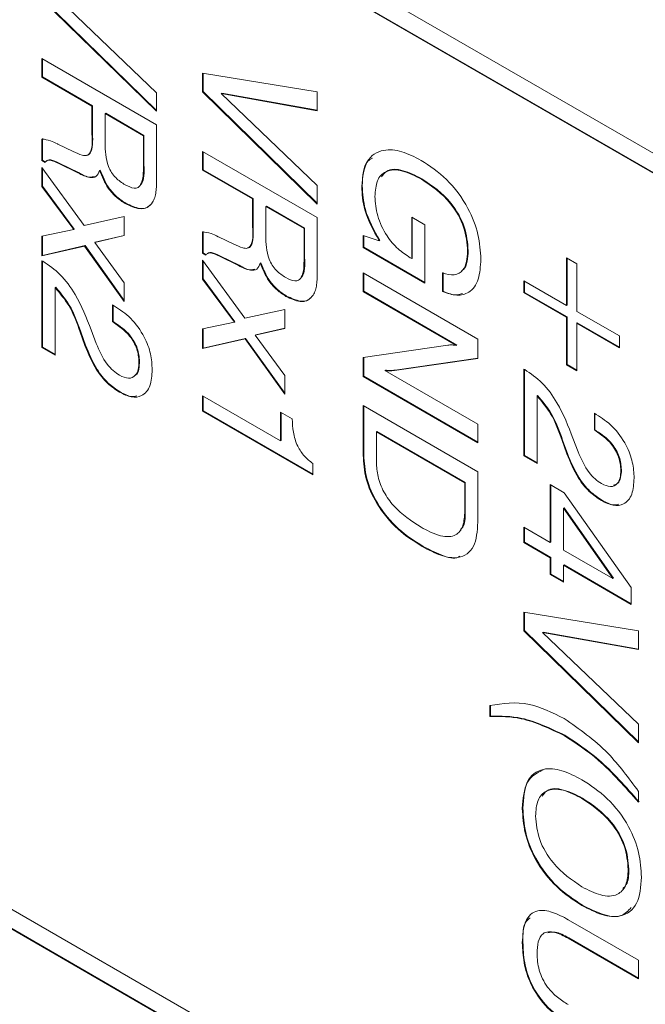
# Model space of a CAD drawing. Header units: millimetres. Extents: x 22 to 278, y 61 to 167.
# Tile 116 of 148: x 250.52 to 254.38, y 91.56 to 97.63. Entities that reach past the tile are written whole.
import ezdxf

# ---------------------------------------------------------------- set-up
doc = ezdxf.new("R2010")
doc.units = ezdxf.units.MM
doc.layers.get('0').update_dxf_attribs({"lineweight": 15})

msp = doc.modelspace()

# ---------------------------------------------------------------- linework, layer by layer
for p, q in [((242.3531, 103.7734), (264.5209, 90.9762)), ((264.5209, 90.8538), (242.3531, 103.651)), ((264.5244, 90.8558), (242.3566, 103.653)), ((251.3687, 97.0614), (250.6616, 97.7522)), ((251.3687, 97.0669), (250.6651, 97.7543)), ((250.7767, 97.742), (251.3687, 97.1754)), ((250.6616, 97.2707), (250.6616, 97.3858)), ((250.6616, 97.3858), (251.3687, 96.9776)), ((250.6651, 97.2727), (250.6651, 97.3838)), ((250.6651, 97.2727), (250.6616, 97.2707)), ((250.9698, 97.0927), (250.6616, 97.2707)), ((250.9733, 97.0948), (250.6651, 97.2727)), ((251.6515, 97.2959), (252.3586, 97.1808)), ((251.6515, 97.1807), (251.6515, 97.2959)), ((251.655, 97.1828), (251.655, 97.2953)), ((251.3687, 97.1754), (251.3687, 97.0614)), ((251.655, 97.1828), (251.6515, 97.1807)), ((252.3586, 96.4899), (251.6515, 97.1807)), ((252.3586, 96.4954), (251.655, 97.1828)), ((251.7702, 97.1726), (251.7667, 97.1705)), ((251.7667, 97.1705), (252.3586, 96.6039)), ((252.3586, 97.065), (251.7667, 97.1705)), ((252.3586, 97.0677), (251.7702, 97.1726)), ((252.3586, 97.1808), (252.3586, 97.065)), ((250.9733, 97.0948), (250.9698, 97.0927)), ((250.9698, 96.921), (250.9698, 97.0927)), ((250.9733, 96.923), (250.9733, 97.0948)), ((251.0549, 97.0488), (251.0514, 97.0468)), ((251.2871, 96.9107), (251.0514, 97.0468)), ((251.0514, 97.0468), (251.0514, 96.8656)), ((251.2906, 96.9128), (251.0549, 97.0488)), ((251.3687, 96.9776), (251.3687, 96.6649)), ((250.9733, 96.923), (250.9698, 96.921)), ((251.2906, 96.9128), (251.2871, 96.9107)), ((251.2871, 96.7295), (251.2871, 96.9107)), ((251.2906, 96.7315), (251.2906, 96.9128)), ((250.6616, 96.7577), (250.6616, 96.8905)), ((250.6651, 96.7598), (250.6651, 96.8926)), ((250.7577, 96.86), (250.7607, 96.8583)), ((250.7607, 96.8583), (250.8545, 96.8138)), ((242.3531, 96.8328), (264.5209, 84.0356)), ((251.6515, 96.6992), (251.6515, 96.8143)), ((251.6515, 96.8143), (252.3586, 96.4061)), ((251.655, 96.7012), (251.655, 96.8123)), ((250.6651, 96.7598), (250.6616, 96.7577)), ((250.6815, 96.7462), (250.6616, 96.7577)), ((250.6842, 96.7487), (250.6651, 96.7598)), ((250.7686, 96.7422), (250.7651, 96.7402)), ((250.8838, 96.6818), (250.7651, 96.7402)), ((250.8873, 96.6838), (250.7686, 96.7422)), ((251.2906, 96.7315), (251.2871, 96.7295)), ((264.5209, 83.9132), (242.3531, 96.7104)), ((264.5244, 83.9152), (242.3566, 96.7124)), ((250.6616, 96.7159), (250.9228, 96.3568)), ((250.6616, 96.5982), (250.6616, 96.7159)), ((250.6651, 96.6003), (250.6651, 96.711)), ((250.8873, 96.6838), (250.8838, 96.6818)), ((251.0204, 96.6991), (251.0168, 96.6971)), ((251.655, 96.7012), (251.6515, 96.6992)), ((251.9597, 96.5213), (251.6515, 96.6992)), ((251.9633, 96.5233), (251.655, 96.7012)), ((250.6651, 96.6003), (250.6616, 96.5982)), ((250.8577, 96.3332), (250.6616, 96.5982)), ((250.8613, 96.3352), (250.6651, 96.6003)), ((252.3586, 96.6039), (252.3586, 96.4899)), ((252.6359, 96.6018), (252.6324, 96.5998)), ((253.0035, 96.6451), (253, 96.6431)), ((251.1793, 96.4943), (251.1757, 96.4923)), ((251.9633, 96.5233), (251.9597, 96.5213)), ((251.9597, 96.3495), (251.9597, 96.5213)), ((251.9633, 96.3516), (251.9633, 96.5233)), ((252.0449, 96.4773), (252.0413, 96.4753)), ((252.2806, 96.3413), (252.0449, 96.4773)), ((252.0413, 96.4753), (252.0413, 96.2941)), ((252.277, 96.3392), (252.0413, 96.4753)), ((250.9228, 96.3568), (251.1692, 96.4123)), ((251.1692, 96.4123), (251.1692, 96.2949)), ((252.3586, 96.4061), (252.3586, 96.0934)), ((252.9406, 96.4092), (253.0222, 96.3621)), ((252.9406, 96.1539), (252.9406, 96.4092)), ((252.9442, 96.1559), (252.9442, 96.4072)), ((253.0222, 96.3621), (253.0222, 96.0021)), ((250.6616, 96.2912), (250.8577, 96.3332)), ((250.8613, 96.3352), (250.8577, 96.3332)), ((251.1692, 96.2949), (250.9868, 96.2536)), ((251.1692, 96.2961), (250.9903, 96.2557)), ((251.6515, 96.1862), (251.6515, 96.3191)), ((251.655, 96.1883), (251.655, 96.3211)), ((251.9633, 96.3516), (251.9597, 96.3495)), ((252.2806, 96.3413), (252.277, 96.3392)), ((252.277, 96.158), (252.277, 96.3392)), ((252.2806, 96.16), (252.2806, 96.3413)), ((252.6415, 96.2219), (252.6415, 96.2949)), ((252.6415, 96.2949), (252.74, 96.2632)), ((250.6616, 96.1715), (250.6616, 96.2912)), ((250.6651, 96.1735), (250.6651, 96.292)), ((250.9903, 96.2557), (250.9868, 96.2536)), ((250.9868, 96.2536), (251.1692, 96.0047)), ((251.7477, 96.2886), (251.7507, 96.2868)), ((251.7507, 96.2868), (251.8444, 96.2424)), ((252.645, 96.224), (252.645, 96.2937)), ((252.7436, 96.2652), (252.74, 96.2632)), ((250.9238, 96.2311), (250.6616, 96.1715)), ((250.6651, 96.1735), (250.6616, 96.1715)), ((250.9273, 96.2332), (250.6651, 96.1735)), ((250.9273, 96.2332), (250.9238, 96.2311)), ((251.1692, 95.8889), (250.9238, 96.2311)), ((251.1692, 95.8959), (250.9273, 96.2332)), ((251.655, 96.1883), (251.6515, 96.1862)), ((251.6715, 96.1747), (251.6515, 96.1862)), ((251.6742, 96.1772), (251.655, 96.1883)), ((252.645, 96.224), (252.6415, 96.2219)), ((253.0222, 96.0021), (252.6415, 96.2219)), ((253.0222, 96.0062), (252.645, 96.224)), ((253.2886, 96.2019), (253.2851, 96.1999)), ((250.6616, 96.1401), (250.6671, 96.1369)), ((250.6616, 95.6062), (250.6616, 96.1401)), ((250.6651, 95.6082), (250.6651, 96.138)), ((251.6515, 96.1444), (251.9127, 95.7854)), ((251.6515, 96.0268), (251.6515, 96.1444)), ((251.655, 96.0288), (251.655, 96.1395)), ((251.7586, 96.1707), (251.7551, 96.1687)), ((251.8738, 96.1103), (251.7551, 96.1687)), ((251.8773, 96.1123), (251.7586, 96.1707)), ((251.8773, 96.1123), (251.8738, 96.1103)), ((252.0103, 96.1276), (252.0068, 96.1256)), ((252.2806, 96.16), (252.277, 96.158)), ((252.9318, 96.159), (252.9406, 96.1539)), ((252.9442, 96.1559), (252.9406, 96.1539)), ((253.8943, 96.1582), (253.9578, 96.1216)), ((253.8943, 95.8651), (253.8943, 96.1582)), ((253.8978, 95.8671), (253.8978, 96.1561)), ((253.9578, 96.1216), (253.9578, 95.8284)), ((252.6415, 96.0649), (253.3486, 95.6567)), ((252.6415, 95.9497), (252.6415, 96.0649)), ((252.645, 95.9518), (252.645, 96.0629)), ((253.131, 95.9498), (253.131, 96.0649)), ((253.1345, 95.9518), (253.1345, 96.067)), ((251.1692, 96.0047), (251.1692, 95.8889)), ((251.655, 96.0288), (251.6515, 96.0268)), ((251.8477, 95.7617), (251.6515, 96.0268)), ((251.8512, 95.7638), (251.655, 96.0288)), ((253.6314, 96.0168), (253.8943, 95.8651)), ((253.6314, 95.9436), (253.6314, 96.0168)), ((253.6349, 95.9456), (253.6349, 96.0148)), ((250.7467, 95.9766), (250.7432, 95.9746)), ((250.7432, 95.9746), (250.7432, 95.5591)), ((252.645, 95.9518), (252.6415, 95.9497)), ((253.2146, 95.6189), (252.6415, 95.9497)), ((253.2181, 95.6209), (252.645, 95.9518)), ((253.1345, 95.9518), (253.131, 95.9498)), ((253.6349, 95.9456), (253.6314, 95.9436)), ((253.8943, 95.7918), (253.6314, 95.9436)), ((253.8978, 95.7938), (253.6349, 95.9456)), ((252.1692, 95.9229), (252.1657, 95.9208)), ((251.0967, 95.8679), (251.1085, 95.8612)), ((251.0967, 95.7633), (251.0967, 95.8679)), ((251.1002, 95.7653), (251.1002, 95.8659)), ((251.9127, 95.7854), (252.1592, 95.8408)), ((252.1592, 95.8408), (252.1592, 95.7234)), ((253.8978, 95.8671), (253.8943, 95.8651)), ((253.9578, 95.8284), (254.2207, 95.6767)), ((251.1002, 95.7653), (251.0967, 95.7633)), ((251.1046, 95.7587), (251.0967, 95.7633)), ((251.1082, 95.7607), (251.1002, 95.7653)), ((251.1082, 95.7607), (251.1046, 95.7587)), ((251.6515, 95.7197), (251.8477, 95.7617)), ((251.8512, 95.7638), (251.8477, 95.7617)), ((253.8978, 95.7938), (253.8943, 95.7918)), ((253.8943, 95.4987), (253.8943, 95.7918)), ((253.8978, 95.5007), (253.8978, 95.7938)), ((253.9613, 95.7572), (253.9578, 95.7552)), ((253.9578, 95.7552), (253.9578, 95.462)), ((254.2207, 95.6034), (253.9578, 95.7552)), ((254.2207, 95.6075), (253.9613, 95.7572)), ((250.9008, 95.703), (250.8973, 95.7009)), ((250.9264, 95.619), (250.8973, 95.7009)), ((250.93, 95.621), (250.9008, 95.703)), ((250.9647, 95.7139), (250.9963, 95.6304)), ((251.6515, 95.6), (251.6515, 95.7197)), ((251.655, 95.602), (251.655, 95.7205)), ((252.1592, 95.7234), (251.9767, 95.6821)), ((252.1592, 95.7246), (251.9803, 95.6842)), ((251.9137, 95.6597), (251.6515, 95.6)), ((251.9172, 95.6617), (251.655, 95.602)), ((251.9172, 95.6617), (251.9137, 95.6597)), ((252.1592, 95.3174), (251.9137, 95.6597)), ((252.1592, 95.3244), (251.9172, 95.6617)), ((251.9803, 95.6842), (251.9767, 95.6821)), ((251.9767, 95.6821), (252.1592, 95.4332)), ((253.3486, 95.6567), (253.3486, 95.5388)), ((254.2207, 95.6767), (254.2207, 95.6034)), ((250.6651, 95.6082), (250.6616, 95.6062)), ((250.7432, 95.5591), (250.6616, 95.6062)), ((250.7432, 95.5632), (250.6651, 95.6082)), ((250.93, 95.621), (250.9264, 95.619)), ((251.655, 95.602), (251.6515, 95.6)), ((252.6415, 95.5431), (253.1623, 95.6204)), ((253.2181, 95.6209), (253.2146, 95.6189)), ((251.2634, 95.5201), (251.2599, 95.5181)), ((252.6415, 95.4263), (252.6415, 95.5431)), ((252.645, 95.4284), (252.645, 95.5436)), ((253.3486, 95.5388), (252.835, 95.4646)), ((253.3486, 95.5403), (252.8385, 95.4667)), ((252.779, 95.4662), (252.7755, 95.4641)), ((252.7755, 95.4641), (253.3486, 95.1333)), ((252.8385, 95.4667), (252.835, 95.4646)), ((253.6314, 95.4725), (253.6369, 95.4693)), ((253.6314, 94.9386), (253.6314, 95.4725)), ((253.6349, 94.9406), (253.6349, 95.4704)), ((253.8978, 95.5007), (253.8943, 95.4987)), ((253.9578, 95.462), (253.8943, 95.4987)), ((253.9578, 95.4661), (253.8978, 95.5007)), ((252.1592, 95.4332), (252.1592, 95.3174)), ((252.645, 95.4284), (252.6415, 95.4263)), ((253.3486, 95.0181), (252.6415, 95.4263)), ((253.3486, 95.0222), (252.645, 95.4284)), ((251.1434, 95.3321), (251.1399, 95.3301)), ((251.6515, 95.3069), (252.132, 95.0295)), ((251.6515, 95.2127), (251.6515, 95.3069)), ((251.655, 95.2147), (251.655, 95.3048)), ((253.7165, 95.309), (253.713, 95.307)), ((253.713, 95.307), (253.713, 94.8915)), ((251.655, 95.2147), (251.6515, 95.2127)), ((252.3314, 94.8202), (251.6515, 95.2127)), ((252.3314, 94.8243), (251.655, 95.2147)), ((252.132, 95.2075), (252.2045, 95.1656)), ((252.132, 95.0295), (252.132, 95.2075)), ((252.1355, 95.0316), (252.1355, 95.2054)), ((252.6415, 95.2484), (253.3486, 94.8402)), ((252.6415, 94.9417), (252.6415, 95.2484)), ((252.645, 94.9437), (252.645, 95.2463)), ((254.0666, 95.2003), (254.0783, 95.1935)), ((254.0666, 95.0957), (254.0666, 95.2003)), ((254.0701, 95.0977), (254.0701, 95.1983)), ((252.7266, 95.0881), (252.7231, 95.0861)), ((253.267, 94.7721), (252.7231, 95.0861)), ((252.7231, 95.0861), (252.7231, 94.8995)), ((253.2705, 94.7741), (252.7266, 95.0881)), ((253.3486, 95.1333), (253.3486, 95.0181)), ((254.0701, 95.0977), (254.0666, 95.0957)), ((254.0745, 95.0911), (254.0666, 95.0957)), ((254.078, 95.0931), (254.0701, 95.0977)), ((254.078, 95.0931), (254.0745, 95.0911)), ((252.1355, 95.0316), (252.132, 95.0295)), ((253.8706, 95.0354), (253.8671, 95.0333)), ((253.8963, 94.9514), (253.8671, 95.0333)), ((253.8998, 94.9534), (253.8706, 95.0354)), ((253.9345, 95.0462), (253.9661, 94.9627)), ((252.645, 94.9437), (252.6415, 94.9417)), ((253.6349, 94.9406), (253.6314, 94.9386)), ((253.713, 94.8915), (253.6314, 94.9386)), ((253.713, 94.8956), (253.6349, 94.9406)), ((253.8998, 94.9534), (253.8963, 94.9514)), ((252.3314, 94.8907), (252.3314, 94.8202)), ((253.3486, 94.8402), (253.3486, 94.529)), ((254.2333, 94.8525), (254.2297, 94.8505)), ((253.2705, 94.7741), (253.267, 94.7721)), ((253.267, 94.5855), (253.267, 94.7721)), ((253.2705, 94.5875), (253.2705, 94.7741)), ((253.7946, 94.7606), (253.881, 94.7108)), ((253.7946, 94.4047), (253.7946, 94.7606)), ((253.7981, 94.4067), (253.7981, 94.7586)), ((253.881, 94.7108), (254.2932, 94.1264)), ((254.1133, 94.6645), (254.1098, 94.6624)), ((253.8797, 94.6173), (253.8762, 94.6152)), ((254.1797, 94.1824), (253.8762, 94.6152)), ((253.8762, 94.6152), (253.8762, 94.3576)), ((254.1833, 94.1844), (253.8797, 94.6173)), ((253.2705, 94.5875), (253.267, 94.5855)), ((253.6314, 94.4989), (253.7946, 94.4047)), ((253.6314, 94.4047), (253.6314, 94.4989)), ((253.6349, 94.4067), (253.6349, 94.4969)), ((253.0089, 94.3808), (253.0054, 94.3788)), ((253.6349, 94.4067), (253.6314, 94.4047)), ((253.7946, 94.3105), (253.6314, 94.4047)), ((253.7981, 94.3125), (253.6349, 94.4067)), ((253.7981, 94.4067), (253.7946, 94.4047)), ((253.8762, 94.3576), (254.1797, 94.1824)), ((253.7981, 94.3125), (253.7946, 94.3105)), ((253.7946, 94.2058), (253.7946, 94.3105)), ((253.7981, 94.2078), (253.7981, 94.3125)), ((253.8797, 94.2654), (253.8762, 94.2634)), ((253.8762, 94.2634), (253.8762, 94.1587)), ((254.2932, 94.0227), (253.8762, 94.2634)), ((254.2932, 94.0267), (253.8797, 94.2654)), ((253.7981, 94.2078), (253.7946, 94.2058)), ((253.8762, 94.1587), (253.7946, 94.2058)), ((253.8762, 94.1628), (253.7981, 94.2078)), ((254.1833, 94.1844), (254.1797, 94.1824)), ((254.2932, 94.1264), (254.2932, 94.0227)), ((253.6314, 93.9755), (254.3385, 93.8604)), ((253.6314, 93.8603), (253.6314, 93.9755)), ((253.6349, 93.8624), (253.6349, 93.9749)), ((253.6349, 93.8624), (253.6314, 93.8603)), ((254.3385, 93.1695), (253.6314, 93.8603)), ((254.3385, 93.175), (253.6349, 93.8624)), ((253.7501, 93.8522), (253.7466, 93.8501)), ((253.7466, 93.8501), (254.3385, 93.2835)), ((254.3385, 93.7446), (253.7466, 93.8501)), ((254.3385, 93.7473), (253.7501, 93.8522)), ((254.3385, 93.8604), (254.3385, 93.7446)), ((253.4229, 93.3317), (253.4229, 93.3989)), ((253.4264, 93.3337), (253.4264, 93.4009)), ((253.4264, 93.3337), (253.4229, 93.3317)), ((254.3385, 93.2835), (254.3385, 93.1695)), ((253.884, 93.2161), (253.8804, 93.2141)), ((254.3385, 92.8703), (254.3385, 92.8031)), ((253.993, 92.8286), (253.9895, 92.8266)), ((253.6259, 92.7676), (253.6223, 92.7656)), ((254.2786, 92.3908), (254.2751, 92.3888)), ((253.993, 92.1691), (253.9895, 92.1671)), ((253.9058, 92.0793), (254.3385, 91.8295)), ((253.6259, 91.9393), (253.6223, 91.9372)), ((253.9083, 91.9668), (253.9048, 91.9647)), ((254.3385, 91.7144), (253.9048, 91.9647)), ((254.3385, 91.7184), (253.9083, 91.9668)), ((254.3385, 91.8295), (254.3385, 91.7144))]:
    msp.add_line(p, q)
for points, knots in [([(250.8545, 96.8138), (250.8731, 96.8052), (250.9011, 96.7923), (250.9374, 96.7854), (250.9756, 96.8146), (250.9724, 96.8737), (250.9698, 96.921)], [0, 0, 0, 0, 0.251037, 0.37643, 0.500333, 1, 1, 1, 1]), ([(250.9377, 96.7909), (250.9384, 96.7908), (250.9477, 96.7897), (250.9776, 96.8207), (250.9752, 96.8775), (250.9733, 96.923)], [0, 0, 0, 0, 0.014833, 0.210585, 1, 1, 1, 1]), ([(250.6616, 96.8905), (250.679, 96.8879), (250.7101, 96.8832), (250.7431, 96.8672), (250.7577, 96.86)], [0, 0, 0, 0, 0.558411, 1, 1, 1, 1]), ([(251.0514, 96.8656), (251.0521, 96.8182), (251.0531, 96.7589), (251.0901, 96.6834), (251.1247, 96.6404), (251.1544, 96.6212), (251.1742, 96.6084)], [0, 0, 0, 0, 0.498678, 0.624062, 0.749559, 1, 1, 1, 1]), ([(252.6324, 96.5998), (252.6385, 96.6557), (252.6506, 96.7676), (252.756, 96.8304), (252.8778, 96.821), (252.9583, 96.7797), (252.9986, 96.759)], [0, 0, 0, 0, 0.27927, 0.558399, 0.778964, 1, 1, 1, 1]), ([(250.7651, 96.7402), (250.7472, 96.7487), (250.7223, 96.7606), (250.6929, 96.7605), (250.6853, 96.751), (250.6815, 96.7462)], [0, 0, 0, 0, 0.560677, 0.780654, 1, 1, 1, 1]), ([(250.7686, 96.7422), (250.7509, 96.7505), (250.7261, 96.7621), (250.699, 96.7632), (250.6929, 96.7561), (250.6908, 96.7536)], [0, 0, 0, 0, 0.6221903, 0.8663019, 1, 1, 1, 1]), ([(251.1742, 96.6084), (251.1934, 96.5987), (251.2224, 96.5842), (251.2554, 96.5893), (251.2868, 96.6278), (251.287, 96.6843), (251.2871, 96.7295)], [0, 0, 0, 0, 0.249914, 0.375118, 0.500285, 1, 1, 1, 1]), ([(251.2666, 96.6039), (251.269, 96.6064), (251.2938, 96.6316), (251.2921, 96.6841), (251.2906, 96.7315)], [0, 0, 0, 0, 0.098127, 1, 1, 1, 1]), ([(252.6359, 96.6018), (252.6383, 96.6628), (252.6414, 96.7408), (252.6884, 96.7667), (252.6987, 96.7724)], [0, 0, 0, 0, 0.78198, 1, 1, 1, 1]), ([(252.9986, 96.759), (253.052, 96.7239), (253.1587, 96.6537), (253.288, 96.4808), (253.358, 96.2995), (253.3638, 96.1994), (253.3667, 96.1492)], [0, 0, 0, 0, 0.2805104, 0.5594555, 0.7793826, 1, 1, 1, 1]), ([(251.0168, 96.6971), (251.0113, 96.6828), (251.0004, 96.6542), (250.9489, 96.6493), (250.9086, 96.6694), (250.8838, 96.6818)], [0, 0, 0, 0, 0.280007, 0.558276, 1, 1, 1, 1]), ([(250.9835, 96.6598), (250.976, 96.6578), (250.9483, 96.6503), (250.913, 96.6697), (250.8873, 96.6838)], [0, 0, 0, 0, 0.271803, 1, 1, 1, 1]), ([(251.1757, 96.4923), (251.1573, 96.5043), (251.1203, 96.5283), (251.058, 96.5969), (251.0324, 96.6591), (251.0168, 96.6971)], [0, 0, 0, 0, 0.281142, 0.561765, 1, 1, 1, 1]), ([(251.1793, 96.4943), (251.1608, 96.5063), (251.1239, 96.5303), (251.0616, 96.599), (251.036, 96.6612), (251.0204, 96.6991)], [0, 0, 0, 0, 0.281142, 0.561765, 1, 1, 1, 1]), ([(251.3687, 96.6649), (251.3685, 96.6443), (251.3683, 96.6103), (251.3651, 96.5647), (251.3584, 96.5288), (251.3488, 96.5099), (251.344, 96.5005)], [0, 0, 0, 0, 0.340201, 0.560299, 0.780167, 1, 1, 1, 1]), ([(253, 96.6431), (252.9608, 96.6632), (252.8826, 96.7034), (252.7824, 96.7021), (252.7216, 96.6391), (252.7165, 96.5707), (252.714, 96.5365)], [0, 0, 0, 0, 0.280945, 0.560274, 0.779826, 1, 1, 1, 1]), ([(253.0035, 96.6451), (252.9648, 96.6647), (252.8875, 96.7037), (252.7932, 96.7096), (252.7638, 96.6697), (252.7545, 96.657)], [0, 0, 0, 0, 0.407186, 0.812032, 1, 1, 1, 1]), ([(252.74, 96.2632), (252.7047, 96.3272), (252.6414, 96.4419), (252.6352, 96.5514), (252.6324, 96.5998)], [0, 0, 0, 0, 0.558199, 1, 1, 1, 1]), ([(252.7436, 96.2652), (252.7083, 96.3292), (252.645, 96.444), (252.6387, 96.5534), (252.6359, 96.6018)], [0, 0, 0, 0, 0.558199, 1, 1, 1, 1]), ([(253.2851, 96.1999), (253.2813, 96.2483), (253.2736, 96.3448), (253.1665, 96.5314), (253.0632, 96.6007), (253, 96.6431)], [0, 0, 0, 0, 0.280722, 0.560128, 1, 1, 1, 1]), ([(253.2886, 96.2019), (253.2848, 96.2503), (253.2772, 96.3468), (253.17, 96.5334), (253.0667, 96.6027), (253.0035, 96.6451)], [0, 0, 0, 0, 0.280722, 0.560128, 1, 1, 1, 1]), ([(251.344, 96.5005), (251.3336, 96.4883), (251.3127, 96.464), (251.2539, 96.4555), (251.2054, 96.4783), (251.1757, 96.4923)], [0, 0, 0, 0, 0.280382, 0.560589, 1, 1, 1, 1]), ([(251.3262, 96.4829), (251.3221, 96.4786), (251.3071, 96.4628), (251.2569, 96.4585), (251.2087, 96.4807), (251.1793, 96.4943)], [0, 0, 0, 0, 0.128259, 0.4677, 1, 1, 1, 1]), ([(252.714, 96.5365), (252.7167, 96.4971), (252.722, 96.4187), (252.7795, 96.2983), (252.8551, 96.209), (252.9062, 96.1757), (252.9318, 96.159)], [0, 0, 0, 0, 0.280188, 0.559158, 0.779256, 1, 1, 1, 1]), ([(251.6515, 96.3191), (251.6689, 96.3164), (251.7, 96.3118), (251.7331, 96.2957), (251.7477, 96.2886)], [0, 0, 0, 0, 0.558411, 1, 1, 1, 1]), ([(251.8444, 96.2424), (251.8631, 96.2337), (251.891, 96.2208), (251.9274, 96.2139), (251.9655, 96.2431), (251.9623, 96.3022), (251.9597, 96.3495)], [0, 0, 0, 0, 0.251037, 0.37643, 0.500333, 1, 1, 1, 1]), ([(251.9277, 96.2194), (251.9283, 96.2194), (251.9376, 96.2182), (251.9675, 96.2492), (251.9652, 96.306), (251.9633, 96.3516)], [0, 0, 0, 0, 0.014833, 0.210585, 1, 1, 1, 1]), ([(252.0413, 96.2941), (252.0421, 96.2467), (252.0431, 96.1874), (252.0801, 96.1119), (252.1147, 96.0689), (252.1444, 96.0497), (252.1641, 96.0369)], [0, 0, 0, 0, 0.498678, 0.624062, 0.749559, 1, 1, 1, 1]), ([(251.7551, 96.1687), (251.7372, 96.1772), (251.7123, 96.1891), (251.6828, 96.189), (251.6753, 96.1795), (251.6715, 96.1747)], [0, 0, 0, 0, 0.560677, 0.780654, 1, 1, 1, 1]), ([(251.7586, 96.1707), (251.7408, 96.179), (251.7161, 96.1906), (251.6889, 96.1917), (251.6829, 96.1846), (251.6807, 96.1821)], [0, 0, 0, 0, 0.6221903, 0.8663019, 1, 1, 1, 1]), ([(253.131, 96.0649), (253.1558, 96.0581), (253.2055, 96.0444), (253.2569, 96.0761), (253.2818, 96.1325), (253.284, 96.1774), (253.2851, 96.1999)], [0, 0, 0, 0, 0.2799482, 0.5590031, 0.7792814, 1, 1, 1, 1]), ([(253.2468, 96.0791), (253.2512, 96.0813), (253.2703, 96.0906), (253.2845, 96.136), (253.2873, 96.18), (253.2886, 96.2019)], [0, 0, 0, 0, 0.129732, 0.564432, 1, 1, 1, 1]), ([(250.6671, 96.1369), (250.7039, 96.1124), (250.7774, 96.0636), (250.8889, 95.9099), (250.9359, 95.7883), (250.9647, 95.7139)], [0, 0, 0, 0, 0.279996, 0.559198, 1, 1, 1, 1]), ([(252.0068, 96.1256), (252.0013, 96.1113), (251.9904, 96.0827), (251.9389, 96.0778), (251.8985, 96.098), (251.8738, 96.1103)], [0, 0, 0, 0, 0.2800074, 0.5582758, 1, 1, 1, 1]), ([(251.9735, 96.0883), (251.9659, 96.0863), (251.9383, 96.0788), (251.903, 96.0982), (251.8773, 96.1123)], [0, 0, 0, 0, 0.2718034, 1, 1, 1, 1]), ([(252.1657, 95.9208), (252.1472, 95.9328), (252.1103, 95.9568), (252.048, 96.0254), (252.0224, 96.0877), (252.0068, 96.1256)], [0, 0, 0, 0, 0.281142, 0.561765, 1, 1, 1, 1]), ([(252.1692, 95.9229), (252.1507, 95.9349), (252.1138, 95.9588), (252.0515, 96.0275), (252.0259, 96.0897), (252.0103, 96.1276)], [0, 0, 0, 0, 0.281142, 0.561765, 1, 1, 1, 1]), ([(252.1641, 96.0369), (252.1834, 96.0272), (252.2123, 96.0127), (252.2453, 96.0179), (252.2768, 96.0563), (252.2769, 96.1128), (252.277, 96.158)], [0, 0, 0, 0, 0.249914, 0.375118, 0.500285, 1, 1, 1, 1]), ([(252.2565, 96.0325), (252.259, 96.0349), (252.2837, 96.0601), (252.2821, 96.1127), (252.2806, 96.16)], [0, 0, 0, 0, 0.098127, 1, 1, 1, 1]), ([(253.3667, 96.1492), (253.3641, 96.106), (253.3588, 96.0198), (253.3025, 95.9415), (253.2204, 95.92), (253.1608, 95.9398), (253.131, 95.9498)], [0, 0, 0, 0, 0.280365, 0.559624, 0.779576, 1, 1, 1, 1]), ([(252.3586, 96.0934), (252.3585, 96.0728), (252.3582, 96.0388), (252.3551, 95.9932), (252.3484, 95.9574), (252.3388, 95.9385), (252.334, 95.929)], [0, 0, 0, 0, 0.340201, 0.560299, 0.780167, 1, 1, 1, 1]), ([(250.8973, 95.7009), (250.8772, 95.7575), (250.8415, 95.8581), (250.7731, 95.9391), (250.7432, 95.9746)], [0, 0, 0, 0, 0.562606, 1, 1, 1, 1]), ([(250.9008, 95.703), (250.8807, 95.7595), (250.8451, 95.8601), (250.7766, 95.9412), (250.7467, 95.9766)], [0, 0, 0, 0, 0.562606, 1, 1, 1, 1]), ([(253.2543, 95.9384), (253.2437, 95.9348), (253.2093, 95.923), (253.1651, 95.94), (253.1345, 95.9518)], [0, 0, 0, 0, 0.306854, 1, 1, 1, 1]), ([(252.334, 95.929), (252.3235, 95.9169), (252.3026, 95.8925), (252.2439, 95.884), (252.1953, 95.9068), (252.1657, 95.9208)], [0, 0, 0, 0, 0.280382, 0.560589, 1, 1, 1, 1]), ([(252.3161, 95.9114), (252.312, 95.9071), (252.297, 95.8913), (252.2468, 95.887), (252.1986, 95.9093), (252.1692, 95.9229)], [0, 0, 0, 0, 0.128259, 0.4677, 1, 1, 1, 1]), ([(251.1085, 95.8612), (251.1428, 95.8385), (251.2112, 95.7933), (251.2929, 95.6807), (251.3361, 95.5647), (251.3397, 95.5006), (251.3415, 95.4685)], [0, 0, 0, 0, 0.280451, 0.559362, 0.779308, 1, 1, 1, 1]), ([(251.2599, 95.5181), (251.2576, 95.5444), (251.253, 95.5969), (251.1945, 95.6974), (251.1387, 95.7354), (251.1046, 95.7587)], [0, 0, 0, 0, 0.280567, 0.560264, 1, 1, 1, 1]), ([(251.2634, 95.5201), (251.2611, 95.5464), (251.2565, 95.5989), (251.198, 95.6994), (251.1423, 95.7375), (251.1082, 95.7607)], [0, 0, 0, 0, 0.280567, 0.560264, 1, 1, 1, 1]), ([(250.9963, 95.6304), (251.0156, 95.5855), (251.0427, 95.5228), (251.1002, 95.4607), (251.1271, 95.4431), (251.1406, 95.4343)], [0, 0, 0, 0, 0.558127, 0.779013, 1, 1, 1, 1]), ([(251.1399, 95.3301), (251.1145, 95.3471), (251.0636, 95.3811), (250.9825, 95.4825), (250.9477, 95.5672), (250.9264, 95.619)], [0, 0, 0, 0, 0.280291, 0.560216, 1, 1, 1, 1]), ([(251.1434, 95.3321), (251.118, 95.3491), (251.0671, 95.3831), (250.986, 95.4845), (250.9512, 95.5693), (250.93, 95.621)], [0, 0, 0, 0, 0.280291, 0.560216, 1, 1, 1, 1]), ([(253.1623, 95.6204), (253.1718, 95.6211), (253.1886, 95.6222), (253.2066, 95.6199), (253.2146, 95.6189)], [0, 0, 0, 0, 0.559938, 1, 1, 1, 1]), ([(251.1406, 95.4343), (251.1595, 95.4257), (251.1973, 95.4083), (251.2378, 95.4281), (251.2575, 95.4684), (251.2591, 95.5015), (251.2599, 95.5181)], [0, 0, 0, 0, 0.27961, 0.558548, 0.779048, 1, 1, 1, 1]), ([(251.2351, 95.434), (251.237, 95.4347), (251.2502, 95.4397), (251.2601, 95.4719), (251.2623, 95.5041), (251.2634, 95.5201)], [0, 0, 0, 0, 0.075688, 0.537371, 1, 1, 1, 1]), ([(251.3415, 95.4685), (251.3391, 95.4334), (251.3345, 95.3633), (251.2845, 95.3044), (251.2143, 95.2939), (251.1647, 95.318), (251.1399, 95.3301)], [0, 0, 0, 0, 0.2804405, 0.5596806, 0.7795919, 1, 1, 1, 1]), ([(252.835, 95.4646), (252.8243, 95.4633), (252.8052, 95.461), (252.7845, 95.4632), (252.7755, 95.4641)], [0, 0, 0, 0, 0.560126, 1, 1, 1, 1]), ([(252.8385, 95.4667), (252.8278, 95.4654), (252.8087, 95.4631), (252.7881, 95.4652), (252.779, 95.4662)], [0, 0, 0, 0, 0.560126, 1, 1, 1, 1]), ([(253.6369, 95.4693), (253.6737, 95.4448), (253.7472, 95.396), (253.8588, 95.2423), (253.9058, 95.1207), (253.9345, 95.0462)], [0, 0, 0, 0, 0.279996, 0.559198, 1, 1, 1, 1]), ([(251.2465, 95.3074), (251.2366, 95.3052), (251.2064, 95.2984), (251.1688, 95.3185), (251.1434, 95.3321)], [0, 0, 0, 0, 0.324555, 1, 1, 1, 1]), ([(253.8671, 95.0333), (253.847, 95.0899), (253.8114, 95.1905), (253.7429, 95.2715), (253.713, 95.307)], [0, 0, 0, 0, 0.562606, 1, 1, 1, 1]), ([(253.8706, 95.0354), (253.8506, 95.0919), (253.8149, 95.1925), (253.7465, 95.2735), (253.7165, 95.309)], [0, 0, 0, 0, 0.562606, 1, 1, 1, 1]), ([(252.2045, 95.1656), (252.2056, 95.139), (252.2078, 95.0858), (252.2311, 95.0023), (252.2787, 94.9318), (252.3138, 94.9044), (252.3314, 94.8907)], [0, 0, 0, 0, 0.281056, 0.560319, 0.779649, 1, 1, 1, 1]), ([(254.0783, 95.1935), (254.1126, 95.1709), (254.181, 95.1257), (254.2627, 95.013), (254.306, 94.8971), (254.3095, 94.833), (254.3113, 94.8009)], [0, 0, 0, 0, 0.2804511, 0.5593623, 0.779308, 1, 1, 1, 1]), ([(254.2297, 94.8505), (254.2274, 94.8768), (254.2229, 94.9293), (254.1644, 95.0298), (254.1086, 95.0678), (254.0745, 95.0911)], [0, 0, 0, 0, 0.280567, 0.560264, 1, 1, 1, 1]), ([(254.2333, 94.8525), (254.231, 94.8788), (254.2264, 94.9313), (254.1679, 95.0318), (254.1121, 95.0699), (254.078, 95.0931)], [0, 0, 0, 0, 0.280567, 0.560264, 1, 1, 1, 1]), ([(253.9661, 94.9627), (253.9855, 94.9178), (254.0125, 94.8552), (254.07, 94.7931), (254.097, 94.7755), (254.1105, 94.7667)], [0, 0, 0, 0, 0.558127, 0.779013, 1, 1, 1, 1]), ([(253.0054, 94.3788), (252.955, 94.411), (252.8545, 94.4752), (252.7258, 94.6272), (252.6506, 94.7989), (252.6445, 94.894), (252.6415, 94.9417)], [0, 0, 0, 0, 0.280936, 0.560148, 0.779663, 1, 1, 1, 1]), ([(253.0089, 94.3808), (252.9585, 94.413), (252.858, 94.4773), (252.7293, 94.6292), (252.6541, 94.801), (252.648, 94.8961), (252.645, 94.9437)], [0, 0, 0, 0, 0.280936, 0.560148, 0.779663, 1, 1, 1, 1]), ([(252.7231, 94.8995), (252.7247, 94.8701), (252.7279, 94.8115), (252.7656, 94.7133), (252.8555, 94.5895), (252.9393, 94.5358), (252.9981, 94.4981)], [0, 0, 0, 0, 0.187232, 0.373773, 0.560603, 1, 1, 1, 1]), ([(254.1098, 94.6624), (254.0843, 94.6795), (254.0335, 94.7135), (253.9523, 94.8149), (253.9175, 94.8996), (253.8963, 94.9514)], [0, 0, 0, 0, 0.280291, 0.560216, 1, 1, 1, 1]), ([(254.1133, 94.6645), (254.0878, 94.6815), (254.037, 94.7155), (253.9558, 94.8169), (253.9211, 94.9016), (253.8998, 94.9534)], [0, 0, 0, 0, 0.280291, 0.560216, 1, 1, 1, 1]), ([(254.1105, 94.7667), (254.1294, 94.758), (254.1671, 94.7407), (254.2077, 94.7605), (254.2273, 94.8008), (254.2289, 94.8339), (254.2297, 94.8505)], [0, 0, 0, 0, 0.27961, 0.558548, 0.779048, 1, 1, 1, 1]), ([(254.1833, 94.7571), (254.1931, 94.7597), (254.215, 94.7656), (254.2306, 94.8035), (254.2324, 94.8362), (254.2333, 94.8525)], [0, 0, 0, 0, 0.290051, 0.644662, 1, 1, 1, 1]), ([(254.3113, 94.8009), (254.309, 94.7658), (254.3044, 94.6957), (254.2544, 94.6368), (254.1841, 94.6263), (254.1346, 94.6504), (254.1098, 94.6624)], [0, 0, 0, 0, 0.28044, 0.559681, 0.779592, 1, 1, 1, 1]), ([(254.2163, 94.6398), (254.2065, 94.6376), (254.1762, 94.6307), (254.1387, 94.6509), (254.1133, 94.6645)], [0, 0, 0, 0, 0.324555, 1, 1, 1, 1]), ([(252.9981, 94.4981), (253.0343, 94.4791), (253.1065, 94.4412), (253.2019, 94.434), (253.2602, 94.4903), (253.2647, 94.5537), (253.267, 94.5855)], [0, 0, 0, 0, 0.281177, 0.56059, 0.779794, 1, 1, 1, 1]), ([(253.2416, 94.485), (253.2468, 94.4894), (253.2698, 94.5093), (253.2702, 94.5533), (253.2705, 94.5875)], [0, 0, 0, 0, 0.222713, 1, 1, 1, 1]), ([(253.3486, 94.529), (253.3446, 94.4745), (253.3367, 94.3659), (253.239, 94.2993), (253.1199, 94.3186), (253.0436, 94.3587), (253.0054, 94.3788)], [0, 0, 0, 0, 0.280047, 0.558115, 0.77872, 1, 1, 1, 1]), ([(253.2377, 94.3201), (253.2349, 94.3179), (253.2074, 94.2963), (253.1208, 94.3254), (253.0462, 94.3623), (253.0089, 94.3808)], [0, 0, 0, 0, 0.053859, 0.526206, 1, 1, 1, 1]), ([(253.4229, 93.3989), (253.5015, 93.412), (253.6418, 93.4355), (253.8075, 93.3545), (253.8804, 93.3188)], [0, 0, 0, 0, 0.559746, 1, 1, 1, 1]), ([(253.8804, 93.2141), (253.7905, 93.2568), (253.6297, 93.3333), (253.4862, 93.3322), (253.4229, 93.3317)], [0, 0, 0, 0, 0.55939, 1, 1, 1, 1]), ([(253.884, 93.2161), (253.794, 93.2589), (253.6333, 93.3353), (253.4897, 93.3342), (253.4264, 93.3337)], [0, 0, 0, 0, 0.55939, 1, 1, 1, 1]), ([(253.8804, 93.3188), (253.9734, 93.2545), (254.1396, 93.1394), (254.2777, 92.9527), (254.3385, 92.8703)], [0, 0, 0, 0, 0.55912, 1, 1, 1, 1]), ([(254.3385, 92.8031), (254.2572, 92.8961), (254.1121, 93.0622), (253.9512, 93.1677), (253.8804, 93.2141)], [0, 0, 0, 0, 0.55994, 1, 1, 1, 1]), ([(254.3421, 92.8051), (254.2608, 92.8981), (254.1156, 93.0642), (253.9548, 93.1697), (253.884, 93.2161)], [0, 0, 0, 0, 0.55994, 1, 1, 1, 1]), ([(253.6223, 92.7656), (253.627, 92.8243), (253.6363, 92.9414), (253.7383, 93.0181), (253.8652, 93.0059), (253.948, 92.9631), (253.9895, 92.9418)], [0, 0, 0, 0, 0.2799747, 0.5585368, 0.7789397, 1, 1, 1, 1]), ([(253.6259, 92.7676), (253.6298, 92.828), (253.6372, 92.9448), (253.7134, 92.984), (253.7502, 93.0029)], [0, 0, 0, 0, 0.517554, 1, 1, 1, 1]), ([(253.9895, 92.9418), (254.0424, 92.9073), (254.1479, 92.8387), (254.2783, 92.6703), (254.3482, 92.4904), (254.3538, 92.3913), (254.3566, 92.3417)], [0, 0, 0, 0, 0.280656, 0.559563, 0.779404, 1, 1, 1, 1]), ([(253.9895, 92.8266), (253.9502, 92.8468), (253.872, 92.887), (253.7716, 92.8855), (253.7113, 92.8214), (253.7064, 92.7528), (253.7039, 92.7185)], [0, 0, 0, 0, 0.280915, 0.560221, 0.779754, 1, 1, 1, 1]), ([(253.993, 92.8286), (253.9542, 92.8482), (253.8769, 92.8873), (253.7827, 92.893), (253.7536, 92.8529), (253.7445, 92.8403)], [0, 0, 0, 0, 0.40848, 0.814619, 1, 1, 1, 1]), ([(254.2751, 92.3888), (254.2708, 92.4369), (254.2624, 92.533), (254.1538, 92.716), (254.0519, 92.7846), (253.9895, 92.8266)], [0, 0, 0, 0, 0.280387, 0.559941, 1, 1, 1, 1]), ([(254.2786, 92.3908), (254.2744, 92.4389), (254.2659, 92.535), (254.1574, 92.7181), (254.0554, 92.7867), (253.993, 92.8286)], [0, 0, 0, 0, 0.280387, 0.559941, 1, 1, 1, 1]), ([(253.9895, 92.1671), (253.9367, 92.2014), (253.8314, 92.2698), (253.7012, 92.4376), (253.6309, 92.6171), (253.6252, 92.716), (253.6223, 92.7656)], [0, 0, 0, 0, 0.280679, 0.559635, 0.779405, 1, 1, 1, 1]), ([(253.993, 92.1691), (253.9402, 92.2034), (253.835, 92.2719), (253.7047, 92.4396), (253.6344, 92.6191), (253.6287, 92.718), (253.6259, 92.7676)], [0, 0, 0, 0, 0.280679, 0.559635, 0.779405, 1, 1, 1, 1]), ([(253.7039, 92.7185), (253.7082, 92.6704), (253.7169, 92.5745), (253.8258, 92.3924), (253.9274, 92.324), (253.9895, 92.2822)], [0, 0, 0, 0, 0.280273, 0.559939, 1, 1, 1, 1]), ([(253.9895, 92.2822), (254.0287, 92.2621), (254.1067, 92.2219), (254.2072, 92.2225), (254.2676, 92.2862), (254.2726, 92.3545), (254.2751, 92.3888)], [0, 0, 0, 0, 0.28094, 0.560286, 0.779784, 1, 1, 1, 1]), ([(254.2421, 92.2722), (254.2498, 92.2792), (254.2765, 92.3035), (254.2777, 92.3545), (254.2786, 92.3908)], [0, 0, 0, 0, 0.288445, 1, 1, 1, 1]), ([(254.3566, 92.3417), (254.352, 92.283), (254.3428, 92.166), (254.2404, 92.0901), (254.1136, 92.1028), (254.0309, 92.1456), (253.9895, 92.1671)], [0, 0, 0, 0, 0.279949, 0.558467, 0.77891, 1, 1, 1, 1]), ([(254.2937, 92.1548), (254.2743, 92.1341), (254.2307, 92.0878), (254.1159, 92.1065), (254.034, 92.1482), (253.993, 92.1691)], [0, 0, 0, 0, 0.286987, 0.642971, 1, 1, 1, 1]), ([(253.6223, 91.9372), (253.6249, 91.9841), (253.63, 92.0774), (253.706, 92.1459), (253.8081, 92.1306), (253.8732, 92.0964), (253.9058, 92.0793)], [0, 0, 0, 0, 0.280565, 0.558332, 0.778736, 1, 1, 1, 1]), ([(253.6259, 91.9393), (253.6255, 91.9902), (253.625, 92.0577), (253.662, 92.0844), (253.6711, 92.091)], [0, 0, 0, 0, 0.753628, 1, 1, 1, 1]), ([(253.9048, 91.9647), (253.8768, 91.9795), (253.8211, 92.0089), (253.7482, 92.0057), (253.7164, 91.9459), (253.7141, 91.8966), (253.713, 91.8718)], [0, 0, 0, 0, 0.281156, 0.559289, 0.779022, 1, 1, 1, 1]), ([(253.9083, 91.9668), (253.8795, 91.9834), (253.8321, 92.0106), (253.7939, 92.0015), (253.7789, 91.998)], [0, 0, 0, 0, 0.608948, 1, 1, 1, 1]), ([(253.9058, 91.4407), (253.8623, 91.4688), (253.7758, 91.5247), (253.672, 91.6704), (253.6274, 91.8169), (253.624, 91.8971), (253.6223, 91.9372)], [0, 0, 0, 0, 0.28063, 0.558736, 0.77891, 1, 1, 1, 1]), ([(253.9093, 91.4428), (253.8659, 91.4709), (253.7793, 91.5268), (253.6755, 91.6724), (253.6309, 91.8189), (253.6276, 91.8991), (253.6259, 91.9393)], [0, 0, 0, 0, 0.28063, 0.558736, 0.77891, 1, 1, 1, 1]), ([(253.713, 91.8718), (253.7147, 91.8382), (253.718, 91.7714), (253.7698, 91.666), (253.839, 91.5979), (253.8828, 91.5703), (253.9048, 91.5565)], [0, 0, 0, 0, 0.280597, 0.558183, 0.778693, 1, 1, 1, 1])]:
    msp.add_open_spline(points, degree=3, knots=knots)

doc.saveas('drawing.dxf')
